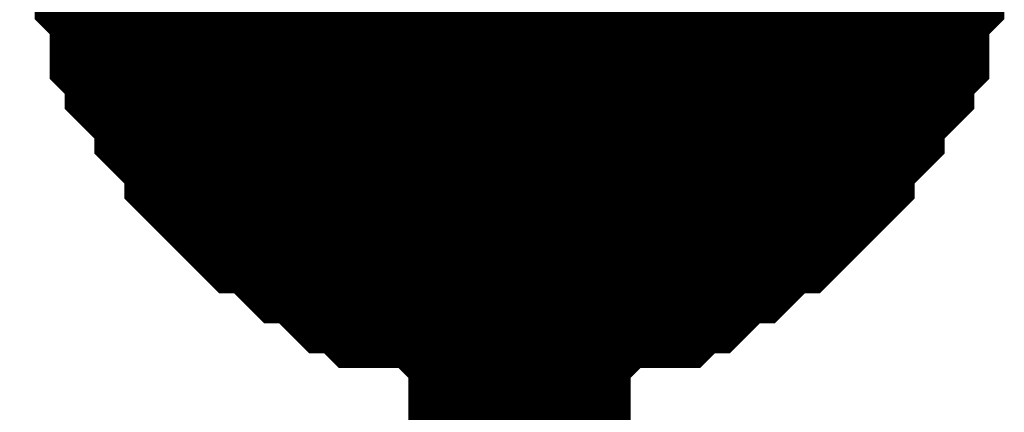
# Model space of a CAD drawing. Header units: inches. Extents: x 0 to 17, y 0 to 11.
# Tile 111 of 114: x 14.3735 to 14.4258, y 9.5723 to 9.5932. Entities that reach past the tile are written whole.
import ezdxf

# ---------------------------------------------------------------- set-up
doc = ezdxf.new("R2010")
doc.units = ezdxf.units.IN
doc.header["$MEASUREMENT"] = 0
doc.layers.add('Sheet', color=255, linetype='Continuous')

msp = doc.modelspace()

# ---------------------------------------------------------------- linework, layer by layer
at = {"layer": 'Sheet'}
msp.add_lwpolyline([(14.39, 9.6, 0.02, 0.02, 1), (14.41, 9.6, 0.02, 0.02, 1)], format="xyseb", close=True, dxfattribs=at)
for points in [[(13.999627, 9.199971, 0.0118, 0.0118, 0), (14.400047, 9.199971, 0.0118, 0.0118, 0), (14.400047, 9.599625, 0.0118, 0.0118, 0), (13.999627, 9.599625, 0.0118, 0.0118, 0)], [(14.400047, 9.579801, 0.0118, 0.0118, 0), (14.399254, 9.579801, 0.0118, 0.0118, 0), (14.397668, 9.579801, 0.0118, 0.0118, 0), (14.396875, 9.579801, 0.0118, 0.0118, 0), (14.396082, 9.580594, 0.0118, 0.0118, 0), (14.395289, 9.580594, 0.0118, 0.0118, 0), (14.393703, 9.580594, 0.0118, 0.0118, 0), (14.39291, 9.580594, 0.0118, 0.0118, 0), (14.392118, 9.581387, 0.0118, 0.0118, 0), (14.391325, 9.581387, 0.0118, 0.0118, 0), (14.390532, 9.58218, 0.0118, 0.0118, 0), (14.389739, 9.582973, 0.0118, 0.0118, 0), (14.388946, 9.582973, 0.0118, 0.0118, 0), (14.388153, 9.583766, 0.0118, 0.0118, 0), (14.38736, 9.584559, 0.0118, 0.0118, 0), (14.386567, 9.584559, 0.0118, 0.0118, 0), (14.385774, 9.585352, 0.0118, 0.0118, 0), (14.384981, 9.586145, 0.0118, 0.0118, 0), (14.384981, 9.586938, 0.0118, 0.0118, 0), (14.384188, 9.587731, 0.0118, 0.0118, 0), (14.383396, 9.588524, 0.0118, 0.0118, 0), (14.383396, 9.589317, 0.0118, 0.0118, 0), (14.382603, 9.59011, 0.0118, 0.0118, 0), (14.38181, 9.590903, 0.0118, 0.0118, 0), (14.38181, 9.591696, 0.0118, 0.0118, 0), (14.381017, 9.592488, 0.0118, 0.0118, 0), (14.381017, 9.593281, 0.0118, 0.0118, 0), (14.381017, 9.594867, 0.0118, 0.0118, 0), (14.380224, 9.59566, 0.0118, 0.0118, 0), (14.380224, 9.596453, 0.0118, 0.0118, 0), (14.380224, 9.597246, 0.0118, 0.0118, 0), (14.380224, 9.598832, 0.0118, 0.0118, 0), (14.380224, 9.599625, 0.0118, 0.0118, 0)], [(14.400047, 9.579801, 0.0118, 0.0118, 0), (14.399254, 9.579801, 0.0118, 0.0118, 0), (14.397668, 9.579801, 0.0118, 0.0118, 0), (14.396875, 9.579801, 0.0118, 0.0118, 0), (14.396082, 9.580594, 0.0118, 0.0118, 0), (14.395289, 9.580594, 0.0118, 0.0118, 0), (14.393703, 9.580594, 0.0118, 0.0118, 0), (14.39291, 9.580594, 0.0118, 0.0118, 0), (14.392118, 9.581387, 0.0118, 0.0118, 0), (14.391325, 9.581387, 0.0118, 0.0118, 0), (14.390532, 9.58218, 0.0118, 0.0118, 0), (14.389739, 9.582973, 0.0118, 0.0118, 0), (14.388946, 9.582973, 0.0118, 0.0118, 0), (14.388153, 9.583766, 0.0118, 0.0118, 0), (14.38736, 9.584559, 0.0118, 0.0118, 0), (14.386567, 9.584559, 0.0118, 0.0118, 0), (14.385774, 9.585352, 0.0118, 0.0118, 0), (14.384981, 9.586145, 0.0118, 0.0118, 0), (14.384981, 9.586938, 0.0118, 0.0118, 0), (14.384188, 9.587731, 0.0118, 0.0118, 0), (14.383396, 9.588524, 0.0118, 0.0118, 0), (14.383396, 9.589317, 0.0118, 0.0118, 0), (14.382603, 9.59011, 0.0118, 0.0118, 0), (14.38181, 9.590903, 0.0118, 0.0118, 0), (14.38181, 9.591696, 0.0118, 0.0118, 0), (14.381017, 9.592488, 0.0118, 0.0118, 0), (14.381017, 9.593281, 0.0118, 0.0118, 0), (14.381017, 9.594867, 0.0118, 0.0118, 0), (14.380224, 9.59566, 0.0118, 0.0118, 0), (14.380224, 9.596453, 0.0118, 0.0118, 0), (14.380224, 9.597246, 0.0118, 0.0118, 0), (14.380224, 9.598832, 0.0118, 0.0118, 0), (14.380224, 9.599625, 0.0118, 0.0118, 0)], [(14.400047, 9.579801, 0.0118, 0.0118, 0), (14.399254, 9.579801, 0.0118, 0.0118, 0), (14.397668, 9.579801, 0.0118, 0.0118, 0), (14.396875, 9.579801, 0.0118, 0.0118, 0), (14.396082, 9.580594, 0.0118, 0.0118, 0), (14.395289, 9.580594, 0.0118, 0.0118, 0), (14.393703, 9.580594, 0.0118, 0.0118, 0), (14.39291, 9.580594, 0.0118, 0.0118, 0), (14.392118, 9.581387, 0.0118, 0.0118, 0), (14.391325, 9.581387, 0.0118, 0.0118, 0), (14.390532, 9.58218, 0.0118, 0.0118, 0), (14.389739, 9.582973, 0.0118, 0.0118, 0), (14.388946, 9.582973, 0.0118, 0.0118, 0), (14.388153, 9.583766, 0.0118, 0.0118, 0), (14.38736, 9.584559, 0.0118, 0.0118, 0), (14.386567, 9.584559, 0.0118, 0.0118, 0), (14.385774, 9.585352, 0.0118, 0.0118, 0), (14.384981, 9.586145, 0.0118, 0.0118, 0), (14.384981, 9.586938, 0.0118, 0.0118, 0), (14.384188, 9.587731, 0.0118, 0.0118, 0), (14.383396, 9.588524, 0.0118, 0.0118, 0), (14.383396, 9.589317, 0.0118, 0.0118, 0), (14.382603, 9.59011, 0.0118, 0.0118, 0), (14.38181, 9.590903, 0.0118, 0.0118, 0), (14.38181, 9.591696, 0.0118, 0.0118, 0), (14.381017, 9.592488, 0.0118, 0.0118, 0), (14.381017, 9.593281, 0.0118, 0.0118, 0), (14.381017, 9.594867, 0.0118, 0.0118, 0), (14.380224, 9.59566, 0.0118, 0.0118, 0), (14.380224, 9.596453, 0.0118, 0.0118, 0), (14.380224, 9.597246, 0.0118, 0.0118, 0), (14.380224, 9.598832, 0.0118, 0.0118, 0), (14.380224, 9.599625, 0.0118, 0.0118, 0)], [(14.400047, 9.579801, 0.0118, 0.0118, 0), (14.399254, 9.579801, 0.0118, 0.0118, 0), (14.397668, 9.579801, 0.0118, 0.0118, 0), (14.396875, 9.579801, 0.0118, 0.0118, 0), (14.396082, 9.580594, 0.0118, 0.0118, 0), (14.395289, 9.580594, 0.0118, 0.0118, 0), (14.393703, 9.580594, 0.0118, 0.0118, 0), (14.39291, 9.580594, 0.0118, 0.0118, 0), (14.392118, 9.581387, 0.0118, 0.0118, 0), (14.391325, 9.581387, 0.0118, 0.0118, 0), (14.390532, 9.58218, 0.0118, 0.0118, 0), (14.389739, 9.582973, 0.0118, 0.0118, 0), (14.388946, 9.582973, 0.0118, 0.0118, 0), (14.388153, 9.583766, 0.0118, 0.0118, 0), (14.38736, 9.584559, 0.0118, 0.0118, 0), (14.386567, 9.584559, 0.0118, 0.0118, 0), (14.385774, 9.585352, 0.0118, 0.0118, 0), (14.384981, 9.586145, 0.0118, 0.0118, 0), (14.384981, 9.586938, 0.0118, 0.0118, 0), (14.384188, 9.587731, 0.0118, 0.0118, 0), (14.383396, 9.588524, 0.0118, 0.0118, 0), (14.383396, 9.589317, 0.0118, 0.0118, 0), (14.382603, 9.59011, 0.0118, 0.0118, 0), (14.38181, 9.590903, 0.0118, 0.0118, 0), (14.38181, 9.591696, 0.0118, 0.0118, 0), (14.381017, 9.592488, 0.0118, 0.0118, 0), (14.381017, 9.593281, 0.0118, 0.0118, 0), (14.381017, 9.594867, 0.0118, 0.0118, 0), (14.380224, 9.59566, 0.0118, 0.0118, 0), (14.380224, 9.596453, 0.0118, 0.0118, 0), (14.380224, 9.597246, 0.0118, 0.0118, 0), (14.380224, 9.598832, 0.0118, 0.0118, 0), (14.380224, 9.599625, 0.0118, 0.0118, 0)], [(14.419869, 9.599625, 0.0118, 0.0118, 0), (14.419869, 9.598832, 0.0118, 0.0118, 0), (14.419869, 9.597246, 0.0118, 0.0118, 0), (14.419869, 9.596453, 0.0118, 0.0118, 0), (14.419869, 9.59566, 0.0118, 0.0118, 0), (14.419076, 9.594867, 0.0118, 0.0118, 0), (14.419076, 9.593281, 0.0118, 0.0118, 0), (14.419076, 9.592488, 0.0118, 0.0118, 0), (14.418284, 9.591696, 0.0118, 0.0118, 0), (14.418284, 9.590903, 0.0118, 0.0118, 0), (14.417491, 9.59011, 0.0118, 0.0118, 0), (14.416698, 9.589317, 0.0118, 0.0118, 0), (14.416698, 9.588524, 0.0118, 0.0118, 0), (14.415905, 9.587731, 0.0118, 0.0118, 0), (14.415112, 9.586938, 0.0118, 0.0118, 0), (14.415112, 9.586145, 0.0118, 0.0118, 0), (14.414319, 9.585352, 0.0118, 0.0118, 0), (14.413526, 9.584559, 0.0118, 0.0118, 0), (14.412733, 9.584559, 0.0118, 0.0118, 0), (14.41194, 9.583766, 0.0118, 0.0118, 0), (14.411147, 9.582973, 0.0118, 0.0118, 0), (14.410354, 9.582973, 0.0118, 0.0118, 0), (14.409562, 9.58218, 0.0118, 0.0118, 0), (14.408769, 9.581387, 0.0118, 0.0118, 0), (14.407976, 9.581387, 0.0118, 0.0118, 0), (14.407183, 9.580594, 0.0118, 0.0118, 0), (14.40639, 9.580594, 0.0118, 0.0118, 0), (14.404804, 9.580594, 0.0118, 0.0118, 0), (14.404011, 9.580594, 0.0118, 0.0118, 0), (14.403218, 9.579801, 0.0118, 0.0118, 0), (14.402425, 9.579801, 0.0118, 0.0118, 0), (14.40084, 9.579801, 0.0118, 0.0118, 0), (14.400047, 9.579801, 0.0118, 0.0118, 0)], [(14.419869, 9.599625, 0.0118, 0.0118, 0), (14.419869, 9.598832, 0.0118, 0.0118, 0), (14.419869, 9.597246, 0.0118, 0.0118, 0), (14.419869, 9.596453, 0.0118, 0.0118, 0), (14.419869, 9.59566, 0.0118, 0.0118, 0), (14.419076, 9.594867, 0.0118, 0.0118, 0), (14.419076, 9.593281, 0.0118, 0.0118, 0), (14.419076, 9.592488, 0.0118, 0.0118, 0), (14.418284, 9.591696, 0.0118, 0.0118, 0), (14.418284, 9.590903, 0.0118, 0.0118, 0), (14.417491, 9.59011, 0.0118, 0.0118, 0), (14.416698, 9.589317, 0.0118, 0.0118, 0), (14.416698, 9.588524, 0.0118, 0.0118, 0), (14.415905, 9.587731, 0.0118, 0.0118, 0), (14.415112, 9.586938, 0.0118, 0.0118, 0), (14.415112, 9.586145, 0.0118, 0.0118, 0), (14.414319, 9.585352, 0.0118, 0.0118, 0), (14.413526, 9.584559, 0.0118, 0.0118, 0), (14.412733, 9.584559, 0.0118, 0.0118, 0), (14.41194, 9.583766, 0.0118, 0.0118, 0), (14.411147, 9.582973, 0.0118, 0.0118, 0), (14.410354, 9.582973, 0.0118, 0.0118, 0), (14.409562, 9.58218, 0.0118, 0.0118, 0), (14.408769, 9.581387, 0.0118, 0.0118, 0), (14.407976, 9.581387, 0.0118, 0.0118, 0), (14.407183, 9.580594, 0.0118, 0.0118, 0), (14.40639, 9.580594, 0.0118, 0.0118, 0), (14.404804, 9.580594, 0.0118, 0.0118, 0), (14.404011, 9.580594, 0.0118, 0.0118, 0), (14.403218, 9.579801, 0.0118, 0.0118, 0), (14.402425, 9.579801, 0.0118, 0.0118, 0), (14.40084, 9.579801, 0.0118, 0.0118, 0), (14.400047, 9.579801, 0.0118, 0.0118, 0)], [(14.419869, 9.599625, 0.0118, 0.0118, 0), (14.419869, 9.598832, 0.0118, 0.0118, 0), (14.419869, 9.597246, 0.0118, 0.0118, 0), (14.419869, 9.596453, 0.0118, 0.0118, 0), (14.419869, 9.59566, 0.0118, 0.0118, 0), (14.419076, 9.594867, 0.0118, 0.0118, 0), (14.419076, 9.593281, 0.0118, 0.0118, 0), (14.419076, 9.592488, 0.0118, 0.0118, 0), (14.418284, 9.591696, 0.0118, 0.0118, 0), (14.418284, 9.590903, 0.0118, 0.0118, 0), (14.417491, 9.59011, 0.0118, 0.0118, 0), (14.416698, 9.589317, 0.0118, 0.0118, 0), (14.416698, 9.588524, 0.0118, 0.0118, 0), (14.415905, 9.587731, 0.0118, 0.0118, 0), (14.415112, 9.586938, 0.0118, 0.0118, 0), (14.415112, 9.586145, 0.0118, 0.0118, 0), (14.414319, 9.585352, 0.0118, 0.0118, 0), (14.413526, 9.584559, 0.0118, 0.0118, 0), (14.412733, 9.584559, 0.0118, 0.0118, 0), (14.41194, 9.583766, 0.0118, 0.0118, 0), (14.411147, 9.582973, 0.0118, 0.0118, 0), (14.410354, 9.582973, 0.0118, 0.0118, 0), (14.409562, 9.58218, 0.0118, 0.0118, 0), (14.408769, 9.581387, 0.0118, 0.0118, 0), (14.407976, 9.581387, 0.0118, 0.0118, 0), (14.407183, 9.580594, 0.0118, 0.0118, 0), (14.40639, 9.580594, 0.0118, 0.0118, 0), (14.404804, 9.580594, 0.0118, 0.0118, 0), (14.404011, 9.580594, 0.0118, 0.0118, 0), (14.403218, 9.579801, 0.0118, 0.0118, 0), (14.402425, 9.579801, 0.0118, 0.0118, 0), (14.40084, 9.579801, 0.0118, 0.0118, 0), (14.400047, 9.579801, 0.0118, 0.0118, 0)], [(14.419869, 9.599625, 0.0118, 0.0118, 0), (14.419869, 9.598832, 0.0118, 0.0118, 0), (14.419869, 9.597246, 0.0118, 0.0118, 0), (14.419869, 9.596453, 0.0118, 0.0118, 0), (14.419869, 9.59566, 0.0118, 0.0118, 0), (14.419076, 9.594867, 0.0118, 0.0118, 0), (14.419076, 9.593281, 0.0118, 0.0118, 0), (14.419076, 9.592488, 0.0118, 0.0118, 0), (14.418284, 9.591696, 0.0118, 0.0118, 0), (14.418284, 9.590903, 0.0118, 0.0118, 0), (14.417491, 9.59011, 0.0118, 0.0118, 0), (14.416698, 9.589317, 0.0118, 0.0118, 0), (14.416698, 9.588524, 0.0118, 0.0118, 0), (14.415905, 9.587731, 0.0118, 0.0118, 0), (14.415112, 9.586938, 0.0118, 0.0118, 0), (14.415112, 9.586145, 0.0118, 0.0118, 0), (14.414319, 9.585352, 0.0118, 0.0118, 0), (14.413526, 9.584559, 0.0118, 0.0118, 0), (14.412733, 9.584559, 0.0118, 0.0118, 0), (14.41194, 9.583766, 0.0118, 0.0118, 0), (14.411147, 9.582973, 0.0118, 0.0118, 0), (14.410354, 9.582973, 0.0118, 0.0118, 0), (14.409562, 9.58218, 0.0118, 0.0118, 0), (14.408769, 9.581387, 0.0118, 0.0118, 0), (14.407976, 9.581387, 0.0118, 0.0118, 0), (14.407183, 9.580594, 0.0118, 0.0118, 0), (14.40639, 9.580594, 0.0118, 0.0118, 0), (14.404804, 9.580594, 0.0118, 0.0118, 0), (14.404011, 9.580594, 0.0118, 0.0118, 0), (14.403218, 9.579801, 0.0118, 0.0118, 0), (14.402425, 9.579801, 0.0118, 0.0118, 0), (14.40084, 9.579801, 0.0118, 0.0118, 0), (14.400047, 9.579801, 0.0118, 0.0118, 0)], [(14.400047, 9.579801, 0.0039, 0.0039, 0), (14.399254, 9.579801, 0.0039, 0.0039, 0), (14.397668, 9.579801, 0.0039, 0.0039, 0), (14.396875, 9.579801, 0.0039, 0.0039, 0), (14.396082, 9.580594, 0.0039, 0.0039, 0), (14.395289, 9.580594, 0.0039, 0.0039, 0), (14.393703, 9.580594, 0.0039, 0.0039, 0), (14.39291, 9.580594, 0.0039, 0.0039, 0), (14.392118, 9.581387, 0.0039, 0.0039, 0), (14.391325, 9.581387, 0.0039, 0.0039, 0), (14.390532, 9.58218, 0.0039, 0.0039, 0), (14.389739, 9.582973, 0.0039, 0.0039, 0), (14.388946, 9.582973, 0.0039, 0.0039, 0), (14.388153, 9.583766, 0.0039, 0.0039, 0), (14.38736, 9.584559, 0.0039, 0.0039, 0), (14.386567, 9.584559, 0.0039, 0.0039, 0), (14.385774, 9.585352, 0.0039, 0.0039, 0), (14.384981, 9.586145, 0.0039, 0.0039, 0), (14.384981, 9.586938, 0.0039, 0.0039, 0), (14.384188, 9.587731, 0.0039, 0.0039, 0), (14.383396, 9.588524, 0.0039, 0.0039, 0), (14.383396, 9.589317, 0.0039, 0.0039, 0), (14.382603, 9.59011, 0.0039, 0.0039, 0), (14.38181, 9.590903, 0.0039, 0.0039, 0), (14.38181, 9.591696, 0.0039, 0.0039, 0), (14.381017, 9.592488, 0.0039, 0.0039, 0), (14.381017, 9.593281, 0.0039, 0.0039, 0), (14.381017, 9.594867, 0.0039, 0.0039, 0), (14.380224, 9.59566, 0.0039, 0.0039, 0)], [(14.400047, 9.579801, 0.0039, 0.0039, 0), (14.399254, 9.579801, 0.0039, 0.0039, 0), (14.397668, 9.579801, 0.0039, 0.0039, 0), (14.396875, 9.579801, 0.0039, 0.0039, 0), (14.396082, 9.580594, 0.0039, 0.0039, 0), (14.395289, 9.580594, 0.0039, 0.0039, 0), (14.393703, 9.580594, 0.0039, 0.0039, 0), (14.39291, 9.580594, 0.0039, 0.0039, 0), (14.392118, 9.581387, 0.0039, 0.0039, 0), (14.391325, 9.581387, 0.0039, 0.0039, 0), (14.390532, 9.58218, 0.0039, 0.0039, 0), (14.389739, 9.582973, 0.0039, 0.0039, 0), (14.388946, 9.582973, 0.0039, 0.0039, 0), (14.388153, 9.583766, 0.0039, 0.0039, 0), (14.38736, 9.584559, 0.0039, 0.0039, 0), (14.386567, 9.584559, 0.0039, 0.0039, 0), (14.385774, 9.585352, 0.0039, 0.0039, 0), (14.384981, 9.586145, 0.0039, 0.0039, 0), (14.384981, 9.586938, 0.0039, 0.0039, 0), (14.384188, 9.587731, 0.0039, 0.0039, 0), (14.383396, 9.588524, 0.0039, 0.0039, 0), (14.383396, 9.589317, 0.0039, 0.0039, 0), (14.382603, 9.59011, 0.0039, 0.0039, 0), (14.38181, 9.590903, 0.0039, 0.0039, 0), (14.38181, 9.591696, 0.0039, 0.0039, 0), (14.381017, 9.592488, 0.0039, 0.0039, 0), (14.381017, 9.593281, 0.0039, 0.0039, 0), (14.381017, 9.594867, 0.0039, 0.0039, 0), (14.380224, 9.59566, 0.0039, 0.0039, 0)], [(14.400047, 9.579801, 0.0039, 0.0039, 0), (14.399254, 9.579801, 0.0039, 0.0039, 0), (14.397668, 9.579801, 0.0039, 0.0039, 0), (14.396875, 9.579801, 0.0039, 0.0039, 0), (14.396082, 9.580594, 0.0039, 0.0039, 0), (14.395289, 9.580594, 0.0039, 0.0039, 0), (14.393703, 9.580594, 0.0039, 0.0039, 0), (14.39291, 9.580594, 0.0039, 0.0039, 0), (14.392118, 9.581387, 0.0039, 0.0039, 0), (14.391325, 9.581387, 0.0039, 0.0039, 0), (14.390532, 9.58218, 0.0039, 0.0039, 0), (14.389739, 9.582973, 0.0039, 0.0039, 0), (14.388946, 9.582973, 0.0039, 0.0039, 0), (14.388153, 9.583766, 0.0039, 0.0039, 0), (14.38736, 9.584559, 0.0039, 0.0039, 0), (14.386567, 9.584559, 0.0039, 0.0039, 0), (14.385774, 9.585352, 0.0039, 0.0039, 0), (14.384981, 9.586145, 0.0039, 0.0039, 0), (14.384981, 9.586938, 0.0039, 0.0039, 0), (14.384188, 9.587731, 0.0039, 0.0039, 0), (14.383396, 9.588524, 0.0039, 0.0039, 0), (14.383396, 9.589317, 0.0039, 0.0039, 0), (14.382603, 9.59011, 0.0039, 0.0039, 0), (14.38181, 9.590903, 0.0039, 0.0039, 0), (14.38181, 9.591696, 0.0039, 0.0039, 0), (14.381017, 9.592488, 0.0039, 0.0039, 0), (14.381017, 9.593281, 0.0039, 0.0039, 0), (14.381017, 9.594867, 0.0039, 0.0039, 0), (14.380224, 9.59566, 0.0039, 0.0039, 0)], [(14.400047, 9.579801, 0.0039, 0.0039, 0), (14.399254, 9.579801, 0.0039, 0.0039, 0), (14.397668, 9.579801, 0.0039, 0.0039, 0), (14.396875, 9.579801, 0.0039, 0.0039, 0), (14.396082, 9.580594, 0.0039, 0.0039, 0), (14.395289, 9.580594, 0.0039, 0.0039, 0), (14.393703, 9.580594, 0.0039, 0.0039, 0), (14.39291, 9.580594, 0.0039, 0.0039, 0), (14.392118, 9.581387, 0.0039, 0.0039, 0), (14.391325, 9.581387, 0.0039, 0.0039, 0), (14.390532, 9.58218, 0.0039, 0.0039, 0), (14.389739, 9.582973, 0.0039, 0.0039, 0), (14.388946, 9.582973, 0.0039, 0.0039, 0), (14.388153, 9.583766, 0.0039, 0.0039, 0), (14.38736, 9.584559, 0.0039, 0.0039, 0), (14.386567, 9.584559, 0.0039, 0.0039, 0), (14.385774, 9.585352, 0.0039, 0.0039, 0), (14.384981, 9.586145, 0.0039, 0.0039, 0), (14.384981, 9.586938, 0.0039, 0.0039, 0), (14.384188, 9.587731, 0.0039, 0.0039, 0), (14.383396, 9.588524, 0.0039, 0.0039, 0), (14.383396, 9.589317, 0.0039, 0.0039, 0), (14.382603, 9.59011, 0.0039, 0.0039, 0), (14.38181, 9.590903, 0.0039, 0.0039, 0), (14.38181, 9.591696, 0.0039, 0.0039, 0), (14.381017, 9.592488, 0.0039, 0.0039, 0), (14.381017, 9.593281, 0.0039, 0.0039, 0), (14.381017, 9.594867, 0.0039, 0.0039, 0), (14.380224, 9.59566, 0.0039, 0.0039, 0)], [(14.419869, 9.59566, 0.0039, 0.0039, 0), (14.419076, 9.594867, 0.0039, 0.0039, 0), (14.419076, 9.593281, 0.0039, 0.0039, 0), (14.419076, 9.592488, 0.0039, 0.0039, 0), (14.418284, 9.591696, 0.0039, 0.0039, 0), (14.418284, 9.590903, 0.0039, 0.0039, 0), (14.417491, 9.59011, 0.0039, 0.0039, 0), (14.416698, 9.589317, 0.0039, 0.0039, 0), (14.416698, 9.588524, 0.0039, 0.0039, 0), (14.415905, 9.587731, 0.0039, 0.0039, 0), (14.415112, 9.586938, 0.0039, 0.0039, 0), (14.415112, 9.586145, 0.0039, 0.0039, 0), (14.414319, 9.585352, 0.0039, 0.0039, 0), (14.413526, 9.584559, 0.0039, 0.0039, 0), (14.412733, 9.584559, 0.0039, 0.0039, 0), (14.41194, 9.583766, 0.0039, 0.0039, 0), (14.411147, 9.582973, 0.0039, 0.0039, 0), (14.410354, 9.582973, 0.0039, 0.0039, 0), (14.409562, 9.58218, 0.0039, 0.0039, 0), (14.408769, 9.581387, 0.0039, 0.0039, 0), (14.407976, 9.581387, 0.0039, 0.0039, 0), (14.407183, 9.580594, 0.0039, 0.0039, 0), (14.40639, 9.580594, 0.0039, 0.0039, 0), (14.404804, 9.580594, 0.0039, 0.0039, 0), (14.404011, 9.580594, 0.0039, 0.0039, 0), (14.403218, 9.579801, 0.0039, 0.0039, 0), (14.402425, 9.579801, 0.0039, 0.0039, 0), (14.40084, 9.579801, 0.0039, 0.0039, 0), (14.400047, 9.579801, 0.0039, 0.0039, 0)], [(14.419869, 9.59566, 0.0039, 0.0039, 0), (14.419076, 9.594867, 0.0039, 0.0039, 0), (14.419076, 9.593281, 0.0039, 0.0039, 0), (14.419076, 9.592488, 0.0039, 0.0039, 0), (14.418284, 9.591696, 0.0039, 0.0039, 0), (14.418284, 9.590903, 0.0039, 0.0039, 0), (14.417491, 9.59011, 0.0039, 0.0039, 0), (14.416698, 9.589317, 0.0039, 0.0039, 0), (14.416698, 9.588524, 0.0039, 0.0039, 0), (14.415905, 9.587731, 0.0039, 0.0039, 0), (14.415112, 9.586938, 0.0039, 0.0039, 0), (14.415112, 9.586145, 0.0039, 0.0039, 0), (14.414319, 9.585352, 0.0039, 0.0039, 0), (14.413526, 9.584559, 0.0039, 0.0039, 0), (14.412733, 9.584559, 0.0039, 0.0039, 0), (14.41194, 9.583766, 0.0039, 0.0039, 0), (14.411147, 9.582973, 0.0039, 0.0039, 0), (14.410354, 9.582973, 0.0039, 0.0039, 0), (14.409562, 9.58218, 0.0039, 0.0039, 0), (14.408769, 9.581387, 0.0039, 0.0039, 0), (14.407976, 9.581387, 0.0039, 0.0039, 0), (14.407183, 9.580594, 0.0039, 0.0039, 0), (14.40639, 9.580594, 0.0039, 0.0039, 0), (14.404804, 9.580594, 0.0039, 0.0039, 0), (14.404011, 9.580594, 0.0039, 0.0039, 0), (14.403218, 9.579801, 0.0039, 0.0039, 0), (14.402425, 9.579801, 0.0039, 0.0039, 0), (14.40084, 9.579801, 0.0039, 0.0039, 0), (14.400047, 9.579801, 0.0039, 0.0039, 0)], [(14.419869, 9.59566, 0.0039, 0.0039, 0), (14.419076, 9.594867, 0.0039, 0.0039, 0), (14.419076, 9.593281, 0.0039, 0.0039, 0), (14.419076, 9.592488, 0.0039, 0.0039, 0), (14.418284, 9.591696, 0.0039, 0.0039, 0), (14.418284, 9.590903, 0.0039, 0.0039, 0), (14.417491, 9.59011, 0.0039, 0.0039, 0), (14.416698, 9.589317, 0.0039, 0.0039, 0), (14.416698, 9.588524, 0.0039, 0.0039, 0), (14.415905, 9.587731, 0.0039, 0.0039, 0), (14.415112, 9.586938, 0.0039, 0.0039, 0), (14.415112, 9.586145, 0.0039, 0.0039, 0), (14.414319, 9.585352, 0.0039, 0.0039, 0), (14.413526, 9.584559, 0.0039, 0.0039, 0), (14.412733, 9.584559, 0.0039, 0.0039, 0), (14.41194, 9.583766, 0.0039, 0.0039, 0), (14.411147, 9.582973, 0.0039, 0.0039, 0), (14.410354, 9.582973, 0.0039, 0.0039, 0), (14.409562, 9.58218, 0.0039, 0.0039, 0), (14.408769, 9.581387, 0.0039, 0.0039, 0), (14.407976, 9.581387, 0.0039, 0.0039, 0), (14.407183, 9.580594, 0.0039, 0.0039, 0), (14.40639, 9.580594, 0.0039, 0.0039, 0), (14.404804, 9.580594, 0.0039, 0.0039, 0), (14.404011, 9.580594, 0.0039, 0.0039, 0), (14.403218, 9.579801, 0.0039, 0.0039, 0), (14.402425, 9.579801, 0.0039, 0.0039, 0), (14.40084, 9.579801, 0.0039, 0.0039, 0), (14.400047, 9.579801, 0.0039, 0.0039, 0)], [(14.419869, 9.59566, 0.0039, 0.0039, 0), (14.419076, 9.594867, 0.0039, 0.0039, 0), (14.419076, 9.593281, 0.0039, 0.0039, 0), (14.419076, 9.592488, 0.0039, 0.0039, 0), (14.418284, 9.591696, 0.0039, 0.0039, 0), (14.418284, 9.590903, 0.0039, 0.0039, 0), (14.417491, 9.59011, 0.0039, 0.0039, 0), (14.416698, 9.589317, 0.0039, 0.0039, 0), (14.416698, 9.588524, 0.0039, 0.0039, 0), (14.415905, 9.587731, 0.0039, 0.0039, 0), (14.415112, 9.586938, 0.0039, 0.0039, 0), (14.415112, 9.586145, 0.0039, 0.0039, 0), (14.414319, 9.585352, 0.0039, 0.0039, 0), (14.413526, 9.584559, 0.0039, 0.0039, 0), (14.412733, 9.584559, 0.0039, 0.0039, 0), (14.41194, 9.583766, 0.0039, 0.0039, 0), (14.411147, 9.582973, 0.0039, 0.0039, 0), (14.410354, 9.582973, 0.0039, 0.0039, 0), (14.409562, 9.58218, 0.0039, 0.0039, 0), (14.408769, 9.581387, 0.0039, 0.0039, 0), (14.407976, 9.581387, 0.0039, 0.0039, 0), (14.407183, 9.580594, 0.0039, 0.0039, 0), (14.40639, 9.580594, 0.0039, 0.0039, 0), (14.404804, 9.580594, 0.0039, 0.0039, 0), (14.404011, 9.580594, 0.0039, 0.0039, 0), (14.403218, 9.579801, 0.0039, 0.0039, 0), (14.402425, 9.579801, 0.0039, 0.0039, 0), (14.40084, 9.579801, 0.0039, 0.0039, 0), (14.400047, 9.579801, 0.0039, 0.0039, 0)]]:
    msp.add_lwpolyline(points, format="xyseb", dxfattribs=at)

doc.saveas('drawing.dxf')
